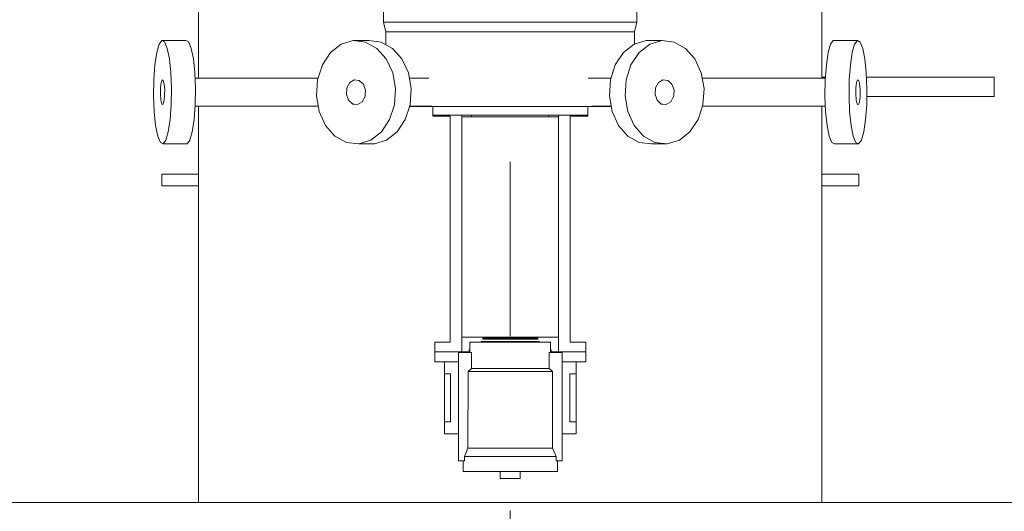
# Model space of a CAD drawing. Header units: inches. Extents: x 709340 to 1075215, y 37864 to 402163.
# Tile 15 of 56: x 823914 to 826457, y 162487 to 163757. Entities that reach past the tile are written whole.
import ezdxf

# ---------------------------------------------------------------- set-up
doc = ezdxf.new("R2010")
doc.units = ezdxf.units.IN
doc.header["$LTSCALE"] = 1800
doc.header["$MEASUREMENT"] = 0
doc.linetypes.add('CENTER', pattern=[2, 1.25, -0.25, 0.25, -0.25])
doc.layers.get('0').update_dxf_attribs({"color": 253, "lineweight": 5})
doc.layers.add('CEN', color=8, linetype='CENTER', lineweight=18)

# ---------------------------------------------------------------- blocks, each defined once
blk = doc.blocks.new('A$C2F2702F9')
at = {"color": 250}
for p, q in [((4325, 9545.9), (4325, 11323.5)), ((4325, 9545.9), (4325, 11323.5)), ((5935, 11323.5), (5935, 9545.9)), ((5935, 11323.5), (5935, 9545.9)), ((4803, 9731), (4803, 9690.5)), ((4803, 9731), (4803, 9690.5)), ((5457, 9731), (5457, 9690.5)), ((5457, 9731), (5457, 9690.5)), ((5457, 9690.5), (4803, 9690.5)), ((4803, 9690.5), (4809, 9665.5)), ((4803, 9690.5), (4809, 9665.5)), ((5457, 9690.5), (4803, 9690.5)), ((5457, 9690.5), (5451, 9665.5)), ((5457, 9690.5), (5451, 9665.5)), ((5451, 9665.5), (4809, 9665.5)), ((4809, 9665.5), (4809, 9632.7)), ((4809, 9665.5), (4809, 9632.7)), ((5451, 9665.5), (4809, 9665.5)), ((5451, 9665.5), (5451, 9633.8)), ((5451, 9665.5), (5451, 9633.8)), ((4223.2, 9633.8), (4230.3, 9643.2)), ((4223.2, 9633.8), (4230.3, 9643.2)), ((4230.3, 9643.2), (4237.5, 9639.5)), ((4230.3, 9643.2), (4292.3, 9643.2)), ((4230.3, 9643.2), (4292.3, 9643.2)), ((4230.3, 9643.2), (4237.5, 9639.5)), ((4237.5, 9639.5), (4244.2, 9623.2)), ((4237.5, 9639.5), (4244.2, 9623.2)), ((4292.3, 9643.2), (4299.6, 9639.5)), ((4292.3, 9643.2), (4299.6, 9639.5)), ((4299.6, 9639.5), (4306.2, 9623.2)), ((4299.6, 9639.5), (4306.2, 9623.2)), ((4693.2, 9633.8), (4724.4, 9643.2)), ((4693.2, 9633.8), (4724.4, 9643.2)), ((4724.4, 9643.2), (4756.2, 9639.5)), ((4724.4, 9643.2), (4764.9, 9643.2)), ((4724.4, 9643.2), (4764.9, 9643.2)), ((4724.4, 9643.2), (4756.2, 9639.5)), ((4756.2, 9639.5), (4785.7, 9623.2)), ((4756.2, 9639.5), (4785.7, 9623.2)), ((4764.9, 9643.2), (4796.7, 9639.5)), ((4764.9, 9643.2), (4796.7, 9639.5)), ((4796.7, 9639.5), (4826.2, 9623.2)), ((4796.7, 9639.5), (4826.2, 9623.2)), ((5449.7, 9633.8), (5480.9, 9643.2)), ((5449.7, 9633.8), (5480.9, 9643.2)), ((5521.4, 9643.2), (5480.9, 9643.2)), ((5521.4, 9643.2), (5480.9, 9643.2)), ((5490.2, 9633.8), (5521.4, 9643.2)), ((5490.2, 9633.8), (5521.4, 9643.2)), ((5521.4, 9643.2), (5553.2, 9639.5)), ((5521.4, 9643.2), (5553.2, 9639.5)), ((5553.2, 9639.5), (5582.7, 9623.2)), ((5553.2, 9639.5), (5582.7, 9623.2)), ((5957.4, 9633.8), (5964.4, 9643.2)), ((5957.4, 9633.8), (5964.4, 9643.2)), ((6026.5, 9643.2), (5964.4, 9643.2)), ((6026.5, 9643.2), (5964.4, 9643.2)), ((6019.4, 9633.8), (6026.5, 9643.2)), ((6019.4, 9633.8), (6026.5, 9643.2)), ((6026.5, 9643.2), (6033.7, 9639.5)), ((6026.5, 9643.2), (6033.7, 9639.5)), ((6033.7, 9639.5), (6040.4, 9623.2)), ((6033.7, 9639.5), (6040.4, 9623.2)), ((4217, 9612.3), (4223.2, 9633.8)), ((4217, 9612.3), (4223.2, 9633.8)), ((4244.2, 9623.2), (4249.7, 9595.8)), ((4244.2, 9623.2), (4249.7, 9595.8)), ((4306.2, 9623.2), (4311.7, 9595.8)), ((4306.2, 9623.2), (4311.7, 9595.8)), ((4665.8, 9612.3), (4693.2, 9633.8)), ((4665.8, 9612.3), (4693.2, 9633.8)), ((4785.7, 9623.2), (4809.8, 9595.8)), ((4785.7, 9623.2), (4809.8, 9595.8)), ((4826.2, 9623.2), (4850.3, 9595.8)), ((4826.2, 9623.2), (4850.3, 9595.8)), ((5422.3, 9612.3), (5449.7, 9633.8)), ((5422.3, 9612.3), (5449.7, 9633.8)), ((5462.8, 9612.3), (5490.2, 9633.8)), ((5462.8, 9612.3), (5490.2, 9633.8)), ((5582.7, 9623.2), (5606.8, 9595.8)), ((5582.7, 9623.2), (5606.8, 9595.8)), ((5951.2, 9612.3), (5957.4, 9633.8)), ((5951.2, 9612.3), (5957.4, 9633.8)), ((6013.2, 9612.3), (6019.4, 9633.8)), ((6013.2, 9612.3), (6019.4, 9633.8)), ((6040.4, 9623.2), (6045.9, 9595.8)), ((6040.4, 9623.2), (6045.9, 9595.8)), ((4212.2, 9580.7), (4217, 9612.3)), ((4212.2, 9580.7), (4217, 9612.3)), ((4249.7, 9595.8), (4253.4, 9560)), ((4249.7, 9595.8), (4253.4, 9560)), ((4311.7, 9595.8), (4315.4, 9560)), ((4311.7, 9595.8), (4315.4, 9560)), ((4644.8, 9580.7), (4665.8, 9612.3)), ((4644.8, 9580.7), (4665.8, 9612.3)), ((4809.8, 9595.8), (4826.3, 9560)), ((4809.8, 9595.8), (4826.3, 9560)), ((4850.3, 9595.8), (4866.8, 9560)), ((4850.3, 9595.8), (4866.8, 9560)), ((5401.3, 9580.7), (5422.3, 9612.3)), ((5401.3, 9580.7), (5422.3, 9612.3)), ((5441.8, 9580.7), (5462.8, 9612.3)), ((5441.8, 9580.7), (5462.8, 9612.3)), ((5606.8, 9595.8), (5623.3, 9560)), ((5606.8, 9595.8), (5623.3, 9560)), ((5946.4, 9580.7), (5951.2, 9612.3)), ((5946.4, 9580.7), (5951.2, 9612.3)), ((6008.4, 9580.7), (6013.2, 9612.3)), ((6008.4, 9580.7), (6013.2, 9612.3)), ((6045.9, 9595.8), (6049.6, 9560)), ((6045.9, 9595.8), (6049.6, 9560)), ((4209.4, 9542.3), (4212.2, 9580.7)), ((4209.4, 9542.3), (4212.2, 9580.7)), ((4632.3, 9542.3), (4644.8, 9580.7)), ((4632.3, 9542.3), (4644.8, 9580.7)), ((5388.8, 9542.3), (5401.3, 9580.7)), ((5388.8, 9542.3), (5401.3, 9580.7)), ((5429.3, 9542.3), (5441.8, 9580.7)), ((5429.3, 9542.3), (5441.8, 9580.7)), ((5943.6, 9542.3), (5946.4, 9580.7)), ((5943.6, 9542.3), (5946.4, 9580.7)), ((6005.6, 9542.3), (6008.4, 9580.7)), ((6005.6, 9542.3), (6008.4, 9580.7)), ((4208.8, 9500.7), (4209.4, 9542.3)), ((4208.8, 9500.7), (4209.4, 9542.3)), ((4228.3, 9534.9), (4230.9, 9542)), ((4228.3, 9534.9), (4230.9, 9542)), ((4230.9, 9542), (4233.8, 9540.5)), ((4230.9, 9542), (4233.8, 9540.5)), ((4233.8, 9540.5), (4235.6, 9533.5)), ((4233.8, 9540.5), (4235.6, 9533.5)), ((4253.4, 9560), (4255, 9519.3)), ((4253.4, 9560), (4255, 9519.3)), ((4315.4, 9560), (4317.1, 9519.3)), ((4315.4, 9560), (4317.1, 9519.3)), ((4316, 9545.9), (4633.5, 9545.9)), ((4316, 9545.9), (4633.5, 9545.9)), ((4629.5, 9500.7), (4632.3, 9542.3)), ((4629.5, 9500.7), (4632.3, 9542.3)), ((4715.5, 9534.9), (4727.2, 9542)), ((4715.5, 9534.9), (4727.2, 9542)), ((4727.2, 9542), (4740, 9540.5)), ((4727.2, 9542), (4740, 9540.5)), ((4740, 9540.5), (4747.7, 9533.5)), ((4740, 9540.5), (4747.7, 9533.5)), ((4826.3, 9560), (4833.5, 9519.3)), ((4826.3, 9560), (4833.5, 9519.3)), ((4866.8, 9560), (4874, 9519.3)), ((4866.8, 9560), (4874, 9519.3)), ((4869.3, 9545.9), (4919.7, 9545.9)), ((4869.3, 9545.9), (4919.7, 9545.9)), ((5390, 9545.9), (5331.3, 9545.9)), ((5390, 9545.9), (5331.3, 9545.9)), ((5386, 9500.7), (5388.8, 9542.3)), ((5386, 9500.7), (5388.8, 9542.3)), ((5426.5, 9500.7), (5429.3, 9542.3)), ((5426.5, 9500.7), (5429.3, 9542.3)), ((5512.5, 9534.9), (5524.2, 9542)), ((5512.5, 9534.9), (5524.2, 9542)), ((5524.2, 9542), (5537, 9540.5)), ((5524.2, 9542), (5537, 9540.5)), ((5537, 9540.5), (5544.7, 9533.5)), ((5537, 9540.5), (5544.7, 9533.5)), ((5623.3, 9560), (5630.5, 9519.3)), ((5623.3, 9560), (5630.5, 9519.3)), ((5943.8, 9545.9), (5625.8, 9545.9)), ((5943.8, 9545.9), (5625.8, 9545.9)), ((5935, 9548.5), (5944, 9548.5)), ((5935, 9548.5), (5944, 9548.5)), ((5942.9, 9500.7), (5943.6, 9542.3)), ((5942.9, 9500.7), (5943.6, 9542.3)), ((6005, 9500.7), (6005.6, 9542.3)), ((6005, 9500.7), (6005.6, 9542.3)), ((6024.5, 9534.9), (6027.1, 9542)), ((6024.5, 9534.9), (6027.1, 9542)), ((6027.1, 9542), (6030, 9540.5)), ((6027.1, 9542), (6030, 9540.5)), ((6030, 9540.5), (6031.8, 9533.5)), ((6030, 9540.5), (6031.8, 9533.5)), ((6049.6, 9560), (6051.2, 9519.3)), ((6049.6, 9560), (6051.2, 9519.3)), ((6050.1, 9548.5), (6380, 9548.5)), ((6050.1, 9548.5), (6380, 9548.5)), ((6380, 9548.5), (6380, 9498.5)), ((6380, 9548.5), (6380, 9498.5)), ((4226.3, 9504.4), (4226.6, 9521.1)), ((4226.3, 9504.4), (4226.6, 9521.1)), ((4226.6, 9521.1), (4228.3, 9534.9)), ((4226.6, 9521.1), (4228.3, 9534.9)), ((4235.6, 9533.5), (4236.2, 9530.9)), ((4235.6, 9533.5), (4236.2, 9530.9)), ((4236.2, 9530.9), (4236.8, 9524.4)), ((4236.2, 9530.9), (4236.8, 9524.4)), ((4236.8, 9524.4), (4237.5, 9515.6)), ((4236.8, 9524.4), (4237.5, 9515.6)), ((4237.5, 9515.6), (4237.3, 9504.5)), ((4237.5, 9515.6), (4237.3, 9504.5)), ((4255, 9519.3), (4254.4, 9477.7)), ((4255, 9519.3), (4254.4, 9477.7)), ((4317.1, 9519.3), (4316.4, 9477.7)), ((4317.1, 9519.3), (4316.4, 9477.7)), ((4707, 9504.4), (4708.1, 9521.1)), ((4707, 9504.4), (4708.1, 9521.1)), ((4708.1, 9521.1), (4715.5, 9534.9)), ((4708.1, 9521.1), (4715.5, 9534.9)), ((4747.7, 9533.5), (4750.6, 9530.9)), ((4747.7, 9533.5), (4750.6, 9530.9)), ((4750.6, 9530.9), (4752.9, 9524.4)), ((4750.6, 9530.9), (4752.9, 9524.4)), ((4752.9, 9524.4), (4756, 9515.6)), ((4752.9, 9524.4), (4756, 9515.6)), ((4756, 9515.6), (4755.3, 9504.5)), ((4756, 9515.6), (4755.3, 9504.5)), ((4833.5, 9519.3), (4830.7, 9477.7)), ((4833.5, 9519.3), (4830.7, 9477.7)), ((4874, 9519.3), (4871.2, 9477.7)), ((4874, 9519.3), (4871.2, 9477.7)), ((5504, 9504.4), (5505.1, 9521.1)), ((5504, 9504.4), (5505.1, 9521.1)), ((5505.1, 9521.1), (5512.5, 9534.9)), ((5505.1, 9521.1), (5512.5, 9534.9)), ((5544.7, 9533.5), (5547.6, 9530.9)), ((5544.7, 9533.5), (5547.6, 9530.9)), ((5547.6, 9530.9), (5549.9, 9524.4)), ((5547.6, 9530.9), (5549.9, 9524.4)), ((5549.9, 9524.4), (5553, 9515.6)), ((5549.9, 9524.4), (5553, 9515.6)), ((5553, 9515.6), (5552.3, 9504.5)), ((5553, 9515.6), (5552.3, 9504.5)), ((5630.5, 9519.3), (5627.7, 9477.7)), ((5630.5, 9519.3), (5627.7, 9477.7)), ((6022.5, 9504.4), (6022.8, 9521.1)), ((6022.5, 9504.4), (6022.8, 9521.1)), ((6022.8, 9521.1), (6024.5, 9534.9)), ((6022.8, 9521.1), (6024.5, 9534.9)), ((6031.8, 9533.5), (6032.4, 9530.9)), ((6031.8, 9533.5), (6032.4, 9530.9)), ((6032.4, 9530.9), (6033, 9524.4)), ((6032.4, 9530.9), (6033, 9524.4)), ((6033, 9524.4), (6033.7, 9515.6)), ((6033, 9524.4), (6033.7, 9515.6)), ((6033.7, 9515.6), (6033.5, 9504.5)), ((6033.7, 9515.6), (6033.5, 9504.5)), ((6051.2, 9519.3), (6050.6, 9477.7)), ((6051.2, 9519.3), (6050.6, 9477.7)), ((4210.4, 9460), (4208.8, 9500.7)), ((4210.4, 9460), (4208.8, 9500.7)), ((4227.3, 9492.2), (4226.3, 9504.4)), ((4227.3, 9492.2), (4226.3, 9504.4)), ((4227.6, 9489.1), (4227.3, 9492.2)), ((4227.6, 9489.1), (4227.3, 9492.2)), ((4230, 9479.5), (4227.6, 9489.1)), ((4230, 9479.5), (4227.6, 9489.1)), ((4237.2, 9498.9), (4235.5, 9485.1)), ((4237.2, 9498.9), (4235.5, 9485.1)), ((4237.3, 9504.5), (4237.2, 9498.9)), ((4237.3, 9504.5), (4237.2, 9498.9)), ((4636.7, 9460), (4629.5, 9500.7)), ((4636.7, 9460), (4629.5, 9500.7)), ((4711.3, 9492.2), (4707, 9504.4)), ((4711.3, 9492.2), (4707, 9504.4)), ((4712.4, 9489.1), (4711.3, 9492.2)), ((4712.4, 9489.1), (4711.3, 9492.2)), ((4723, 9479.5), (4712.4, 9489.1)), ((4723, 9479.5), (4712.4, 9489.1)), ((4754.9, 9498.9), (4747.5, 9485.1)), ((4754.9, 9498.9), (4747.5, 9485.1)), ((4755.3, 9504.5), (4754.9, 9498.9)), ((4755.3, 9504.5), (4754.9, 9498.9)), ((5393.2, 9460), (5386, 9500.7)), ((5393.2, 9460), (5386, 9500.7)), ((5433.7, 9460), (5426.5, 9500.7)), ((5433.7, 9460), (5426.5, 9500.7)), ((5508.3, 9492.2), (5504, 9504.4)), ((5508.3, 9492.2), (5504, 9504.4)), ((5509.4, 9489.1), (5508.3, 9492.2)), ((5509.4, 9489.1), (5508.3, 9492.2)), ((5520, 9479.5), (5509.4, 9489.1)), ((5520, 9479.5), (5509.4, 9489.1)), ((5551.9, 9498.9), (5544.5, 9485.1)), ((5551.9, 9498.9), (5544.5, 9485.1)), ((5552.3, 9504.5), (5551.9, 9498.9)), ((5552.3, 9504.5), (5551.9, 9498.9)), ((5944.6, 9460), (5942.9, 9500.7)), ((5944.6, 9460), (5942.9, 9500.7)), ((6006.6, 9460), (6005, 9500.7)), ((6006.6, 9460), (6005, 9500.7)), ((6023.5, 9492.2), (6022.5, 9504.4)), ((6023.5, 9492.2), (6022.5, 9504.4)), ((6023.8, 9489.1), (6023.5, 9492.2)), ((6023.8, 9489.1), (6023.5, 9492.2)), ((6026.2, 9479.5), (6023.8, 9489.1)), ((6026.2, 9479.5), (6023.8, 9489.1)), ((6033.4, 9498.9), (6031.7, 9485.1)), ((6033.4, 9498.9), (6031.7, 9485.1)), ((6033.5, 9504.5), (6033.4, 9498.9)), ((6033.5, 9504.5), (6033.4, 9498.9)), ((6380, 9498.5), (6050.9, 9498.5)), ((6380, 9498.5), (6050.9, 9498.5)), ((4230.9, 9479), (4230, 9479.5)), ((4230.9, 9479), (4230, 9479.5)), ((4232.9, 9478), (4230.9, 9479)), ((4232.9, 9478), (4230.9, 9479)), ((4235.5, 9485.1), (4232.9, 9478)), ((4235.5, 9485.1), (4232.9, 9478)), ((4254.4, 9477.7), (4251.6, 9439.3)), ((4254.4, 9477.7), (4251.6, 9439.3)), ((4316.4, 9477.7), (4313.6, 9439.3)), ((4316.4, 9477.7), (4313.6, 9439.3)), ((4316.2, 9474.1), (4634.2, 9474.1)), ((4316.2, 9474.1), (4634.2, 9474.1)), ((4325, 8450), (4325, 9474.1)), ((4325, 8450), (4325, 9474.1)), ((4727.3, 9479), (4723, 9479.5)), ((4727.3, 9479), (4723, 9479.5)), ((4735.8, 9478), (4727.3, 9479)), ((4735.8, 9478), (4727.3, 9479)), ((4747.5, 9485.1), (4735.8, 9478)), ((4747.5, 9485.1), (4735.8, 9478)), ((4830.7, 9477.7), (4818.2, 9439.3)), ((4830.7, 9477.7), (4818.2, 9439.3)), ((4871.2, 9477.7), (4858.7, 9439.3)), ((4871.2, 9477.7), (4858.7, 9439.3)), ((5390.8, 9473.5), (4869.9, 9473.5)), ((5390.8, 9473.5), (4869.9, 9473.5)), ((4870, 9474.1), (4928.7, 9474.1)), ((4870, 9474.1), (4928.7, 9474.1)), ((4930, 9450.5), (4930, 9473.5)), ((4930, 9450.5), (4930, 9473.5)), ((5330, 9450.5), (5330, 9473.5)), ((5330, 9450.5), (5330, 9473.5)), ((5390.7, 9474.1), (5340.3, 9474.1)), ((5390.7, 9474.1), (5340.3, 9474.1)), ((5524.3, 9479), (5520, 9479.5)), ((5524.3, 9479), (5520, 9479.5)), ((5532.8, 9478), (5524.3, 9479)), ((5532.8, 9478), (5524.3, 9479)), ((5544.5, 9485.1), (5532.8, 9478)), ((5544.5, 9485.1), (5532.8, 9478)), ((5627.7, 9477.7), (5615.2, 9439.3)), ((5627.7, 9477.7), (5615.2, 9439.3)), ((5944, 9474.1), (5626.5, 9474.1)), ((5944, 9474.1), (5626.5, 9474.1)), ((5935, 9474.1), (5935, 8450)), ((5935, 9474.1), (5935, 8450)), ((6027.1, 9479), (6026.2, 9479.5)), ((6027.1, 9479), (6026.2, 9479.5)), ((6029.1, 9478), (6027.1, 9479)), ((6029.1, 9478), (6027.1, 9479)), ((6031.7, 9485.1), (6029.1, 9478)), ((6031.7, 9485.1), (6029.1, 9478)), ((6050.6, 9477.7), (6047.8, 9439.3)), ((6050.6, 9477.7), (6047.8, 9439.3)), ((4214.1, 9424.2), (4210.4, 9460)), ((4214.1, 9424.2), (4210.4, 9460)), ((4251.6, 9439.3), (4246.8, 9407.7)), ((4251.6, 9439.3), (4246.8, 9407.7)), ((4313.6, 9439.3), (4308.8, 9407.7)), ((4313.6, 9439.3), (4308.8, 9407.7)), ((4653.2, 9424.2), (4636.7, 9460)), ((4653.2, 9424.2), (4636.7, 9460)), ((4818.2, 9439.3), (4797.2, 9407.7)), ((4818.2, 9439.3), (4797.2, 9407.7)), ((4858.7, 9439.3), (4837.7, 9407.7)), ((4858.7, 9439.3), (4837.7, 9407.7)), ((5330, 9450.5), (4930, 9450.5)), ((4930, 9448.5), (4930, 9450.5)), ((4930, 9448.5), (4930, 9450.5)), ((5330, 9450.5), (4930, 9450.5)), ((4975, 9448.5), (4930, 9448.5)), ((4975, 9448.5), (4930, 9448.5)), ((4975, 8864), (4975, 9448.5)), ((4975, 8864), (4975, 9448.5)), ((5005, 9450.5), (5005, 9446.5)), ((5005, 9450.5), (5005, 9446.5)), ((5255, 9446.5), (5005, 9446.5)), ((5005, 9446.5), (5005, 8891.8)), ((5005, 9446.5), (5005, 8891.8)), ((5005, 9446.5), (5005, 8891.8)), ((5005, 9446.5), (5005, 8891.8)), ((5255, 9446.5), (5005, 9446.5)), ((5030, 9450.5), (5030, 9446.5)), ((5030, 9450.5), (5030, 9446.5)), ((5230, 9450.5), (5230, 9446.5)), ((5230, 9450.5), (5230, 9446.5)), ((5255, 9450.5), (5255, 9446.5)), ((5255, 9450.5), (5255, 9446.5)), ((5255, 9446.5), (5255, 8877)), ((5255, 8877), (5255, 9446.5)), ((5255, 8877), (5255, 9446.5)), ((5255, 9446.5), (5255, 8877)), ((5285, 8864), (5285, 9448.5)), ((5285, 9448.5), (5330, 9448.5)), ((5285, 9448.5), (5330, 9448.5)), ((5285, 8864), (5285, 9448.5)), ((5330, 9448.5), (5330, 9450.5)), ((5330, 9448.5), (5330, 9450.5)), ((5409.7, 9424.2), (5393.2, 9460)), ((5409.7, 9424.2), (5393.2, 9460)), ((5450.2, 9424.2), (5433.7, 9460)), ((5450.2, 9424.2), (5433.7, 9460)), ((5615.2, 9439.3), (5594.2, 9407.7)), ((5615.2, 9439.3), (5594.2, 9407.7)), ((5948.3, 9424.2), (5944.6, 9460)), ((5948.3, 9424.2), (5944.6, 9460)), ((6010.3, 9424.2), (6006.6, 9460)), ((6010.3, 9424.2), (6006.6, 9460)), ((6047.8, 9439.3), (6043, 9407.7)), ((6047.8, 9439.3), (6043, 9407.7)), ((4219.6, 9396.8), (4214.1, 9424.2)), ((4219.6, 9396.8), (4214.1, 9424.2)), ((4677.3, 9396.8), (4653.2, 9424.2)), ((4677.3, 9396.8), (4653.2, 9424.2)), ((5433.8, 9396.8), (5409.7, 9424.2)), ((5433.8, 9396.8), (5409.7, 9424.2)), ((5474.3, 9396.8), (5450.2, 9424.2)), ((5474.3, 9396.8), (5450.2, 9424.2)), ((5953.8, 9396.8), (5948.3, 9424.2)), ((5953.8, 9396.8), (5948.3, 9424.2)), ((6015.8, 9396.8), (6010.3, 9424.2)), ((6015.8, 9396.8), (6010.3, 9424.2)), ((4226.3, 9380.5), (4219.6, 9396.8)), ((4226.3, 9380.5), (4219.6, 9396.8)), ((4240.6, 9386.2), (4233.5, 9376.8)), ((4240.6, 9386.2), (4233.5, 9376.8)), ((4246.8, 9407.7), (4240.6, 9386.2)), ((4246.8, 9407.7), (4240.6, 9386.2)), ((4302.6, 9386.2), (4295.6, 9376.8)), ((4302.6, 9386.2), (4295.6, 9376.8)), ((4308.8, 9407.7), (4302.6, 9386.2)), ((4308.8, 9407.7), (4302.6, 9386.2)), ((4706.8, 9380.5), (4677.3, 9396.8)), ((4706.8, 9380.5), (4677.3, 9396.8)), ((4769.8, 9386.2), (4738.6, 9376.8)), ((4769.8, 9386.2), (4738.6, 9376.8)), ((4797.2, 9407.7), (4769.8, 9386.2)), ((4797.2, 9407.7), (4769.8, 9386.2)), ((4810.3, 9386.2), (4779.1, 9376.8)), ((4810.3, 9386.2), (4779.1, 9376.8)), ((4837.7, 9407.7), (4810.3, 9386.2)), ((4837.7, 9407.7), (4810.3, 9386.2)), ((5463.3, 9380.5), (5433.8, 9396.8)), ((5463.3, 9380.5), (5433.8, 9396.8)), ((5503.8, 9380.5), (5474.3, 9396.8)), ((5503.8, 9380.5), (5474.3, 9396.8)), ((5566.8, 9386.2), (5535.6, 9376.8)), ((5566.8, 9386.2), (5535.6, 9376.8)), ((5594.2, 9407.7), (5566.8, 9386.2)), ((5594.2, 9407.7), (5566.8, 9386.2)), ((5960.4, 9380.5), (5953.8, 9396.8)), ((5960.4, 9380.5), (5953.8, 9396.8)), ((6022.5, 9380.5), (6015.8, 9396.8)), ((6022.5, 9380.5), (6015.8, 9396.8)), ((6036.8, 9386.2), (6029.7, 9376.8)), ((6036.8, 9386.2), (6029.7, 9376.8)), ((6043, 9407.7), (6036.8, 9386.2)), ((6043, 9407.7), (6036.8, 9386.2)), ((4233.5, 9376.8), (4226.3, 9380.5)), ((4233.5, 9376.8), (4226.3, 9380.5)), ((4233.5, 9376.8), (4295.6, 9376.8)), ((4233.5, 9376.8), (4295.6, 9376.8)), ((4738.6, 9376.8), (4706.8, 9380.5)), ((4738.6, 9376.8), (4706.8, 9380.5)), ((4738.6, 9376.8), (4779.1, 9376.8)), ((4738.6, 9376.8), (4779.1, 9376.8)), ((5495.1, 9376.8), (5463.3, 9380.5)), ((5495.1, 9376.8), (5463.3, 9380.5)), ((5535.6, 9376.8), (5495.1, 9376.8)), ((5535.6, 9376.8), (5495.1, 9376.8)), ((5535.6, 9376.8), (5503.8, 9380.5)), ((5535.6, 9376.8), (5503.8, 9380.5)), ((5967.7, 9376.8), (5960.4, 9380.5)), ((5967.7, 9376.8), (5960.4, 9380.5)), ((6029.7, 9376.8), (5967.7, 9376.8)), ((6029.7, 9376.8), (5967.7, 9376.8)), ((6029.7, 9376.8), (6022.5, 9380.5)), ((6029.7, 9376.8), (6022.5, 9380.5)), ((4230, 9298.5), (4325, 9298.5)), ((4230, 9268.5), (4230, 9298.5)), ((4230, 9268.5), (4230, 9298.5)), ((4230, 9298.5), (4325, 9298.5)), ((5935, 9298.5), (6030, 9298.5)), ((5935, 9298.5), (6030, 9298.5)), ((6030, 9298.5), (6030, 9268.5)), ((6030, 9298.5), (6030, 9268.5)), ((4325, 9268.5), (4230, 9268.5)), ((4325, 9268.5), (4230, 9268.5)), ((6030, 9268.5), (5935, 9268.5)), ((6030, 9268.5), (5935, 9268.5)), ((5005, 8891.8), (5005, 8839)), ((5005, 8891.8), (5005, 8877)), ((5005, 8891.8), (5005, 8877)), ((5005, 8891.8), (5005, 8839)), ((5255, 8877), (5005, 8877)), ((5255, 8877), (5005, 8877)), ((5061.3, 8877), (5059, 8874.5)), ((5061.3, 8877), (5059, 8874.5)), ((5198.7, 8877), (5201, 8874.5)), ((5198.7, 8877), (5201, 8874.5)), ((5255, 8877), (5255, 8839)), ((5255, 8877), (5255, 8839)), ((4935, 8839), (4935, 8864)), ((4935, 8864), (4975, 8864)), ((4935, 8864), (4975, 8864)), ((4935, 8839), (4935, 8864)), ((5234, 8864), (5026, 8864)), ((5026, 8845), (5026, 8864)), ((5026, 8845), (5026, 8864)), ((5234, 8864), (5026, 8864)), ((5205, 8866), (5055, 8866)), ((5055, 8864), (5055, 8866)), ((5055, 8864), (5055, 8866)), ((5205, 8866), (5055, 8866)), ((5201, 8874.5), (5059, 8874.5)), ((5059, 8874.5), (5059, 8872)), ((5059, 8874.5), (5059, 8872)), ((5201, 8874.5), (5059, 8874.5)), ((5201, 8872), (5059, 8872)), ((5201, 8872), (5059, 8872)), ((5201, 8874.5), (5201, 8872)), ((5201, 8874.5), (5201, 8872)), ((5205, 8864), (5205, 8866)), ((5205, 8864), (5205, 8866)), ((5234, 8845), (5234, 8864)), ((5234, 8845), (5234, 8864)), ((5325, 8864), (5285, 8864)), ((5325, 8864), (5285, 8864)), ((5325, 8839), (5325, 8864)), ((5325, 8839), (5325, 8864)), ((5005, 8839), (4935, 8839)), ((4935, 8814), (4935, 8839)), ((4935, 8839), (5024, 8839)), ((4935, 8839), (5024, 8839)), ((4935, 8814), (4935, 8839)), ((5005, 8839), (4935, 8839)), ((4996, 8558), (4996, 8838)), ((4996, 8838), (5029.5, 8838)), ((4996, 8838), (5029.5, 8838)), ((4996, 8558), (4996, 8838)), ((5024, 8839), (5024, 8845)), ((5024, 8845), (5026, 8845)), ((5024, 8845), (5026, 8845)), ((5024, 8839), (5024, 8845)), ((5026, 8845), (5026, 8838)), ((5026, 8845), (5026, 8838)), ((5029.5, 8838), (5029.5, 8796)), ((5029.5, 8838), (5029.5, 8796)), ((5230.5, 8838), (5264, 8838)), ((5230.5, 8796), (5230.5, 8838)), ((5230.5, 8796), (5230.5, 8838)), ((5230.5, 8838), (5264, 8838)), ((5236, 8845), (5234, 8845)), ((5234, 8845), (5234, 8838)), ((5234, 8845), (5234, 8838)), ((5236, 8845), (5234, 8845)), ((5236, 8839), (5236, 8845)), ((5236, 8839), (5236, 8845)), ((5325, 8839), (5236, 8839)), ((5325, 8839), (5236, 8839)), ((5255, 8839), (5325, 8839)), ((5255, 8839), (5325, 8839)), ((5264, 8838), (5264, 8558)), ((5264, 8838), (5264, 8558)), ((5325, 8814), (5325, 8839)), ((5325, 8814), (5325, 8839)), ((4996, 8814), (4935, 8814)), ((4996, 8814), (4935, 8814)), ((4960, 8783), (4960, 8814)), ((4960, 8783), (4960, 8814)), ((5264, 8814), (5325, 8814)), ((5264, 8814), (5325, 8814)), ((5300, 8814), (5300, 8783)), ((5300, 8814), (5300, 8783)), ((4960, 8783), (4976, 8783)), ((4960, 8659), (4960, 8783)), ((4960, 8659), (4960, 8783)), ((4960, 8783), (4976, 8783)), ((4976, 8783), (4976, 8659)), ((4976, 8783), (4976, 8659)), ((5021, 8789), (5020.5, 8591)), ((5021, 8789), (5020.5, 8591)), ((5029.5, 8796), (5021, 8789)), ((5029.5, 8796), (5021, 8789)), ((5239, 8789), (5021, 8789)), ((5239, 8789), (5021, 8789)), ((5230.5, 8796), (5029.5, 8796)), ((5230.5, 8796), (5029.5, 8796)), ((5239, 8789), (5230.5, 8796)), ((5239, 8789), (5230.5, 8796)), ((5239.5, 8591), (5239, 8789)), ((5239.5, 8591), (5239, 8789)), ((5284, 8659), (5284, 8783)), ((5284, 8783), (5300, 8783)), ((5284, 8783), (5300, 8783)), ((5284, 8659), (5284, 8783)), ((5300, 8783), (5300, 8628)), ((5300, 8783), (5300, 8628)), ((4976, 8659), (4960, 8659)), ((4960, 8628), (4960, 8659)), ((4960, 8628), (4960, 8659)), ((4976, 8659), (4960, 8659)), ((5300, 8659), (5284, 8659)), ((5300, 8659), (5284, 8659)), ((4960, 8628), (4996, 8628)), ((4960, 8628), (4996, 8628)), ((5300, 8628), (5264, 8628)), ((5300, 8628), (5264, 8628)), ((5020.5, 8591), (5011.5, 8569)), ((5020.5, 8591), (5011.5, 8569)), ((5239.5, 8591), (5020.5, 8591)), ((5239.5, 8591), (5020.5, 8591)), ((5248.5, 8569), (5239.5, 8591)), ((5248.5, 8569), (5239.5, 8591)), ((5011.5, 8558), (4996, 8558)), ((5011.5, 8558), (4996, 8558)), ((5008, 8558), (5008, 8550)), ((5008, 8558), (5008, 8550)), ((5008, 8550), (5008, 8530)), ((5008, 8550), (5008, 8530)), ((5248.5, 8569), (5011.5, 8569)), ((5011.5, 8569), (5011.5, 8558)), ((5011.5, 8569), (5011.5, 8558)), ((5248.5, 8569), (5011.5, 8569)), ((5248.5, 8558), (5248.5, 8569)), ((5248.5, 8558), (5248.5, 8569)), ((5264, 8558), (5248.5, 8558)), ((5264, 8558), (5248.5, 8558)), ((5252, 8558), (5252, 8550)), ((5252, 8558), (5252, 8550)), ((5252, 8550), (5252, 8530)), ((5252, 8550), (5252, 8530)), ((5130, 8530), (5008, 8530)), ((5130, 8530), (5008, 8530)), ((5104, 8530), (5104, 8512)), ((5104, 8530), (5104, 8512)), ((5252, 8530), (5130, 8530)), ((5252, 8530), (5130, 8530)), ((5156, 8530), (5156, 8512)), ((5156, 8530), (5156, 8512)), ((5156, 8512), (5104, 8512)), ((5156, 8512), (5104, 8512)), ((7425, 8450), (3390, 8450)), ((7425, 8450), (3390, 8450))]:
    blk.add_line(p, q, dxfattribs=at)
at = {"layer": 'CEN', "color": 250}
blk.add_line((5130, 6180), (5130, 14950.6), dxfattribs=at)
blk.add_line((5130, 6180), (5130, 14950.6), dxfattribs=at)

msp = doc.modelspace()

# ---------------------------------------------------------------- block references
at = {"color": 250}
msp.add_blockref('A$C2F2702F9', (820050.9, 154059.9), dxfattribs=at)

doc.saveas('drawing.dxf')
